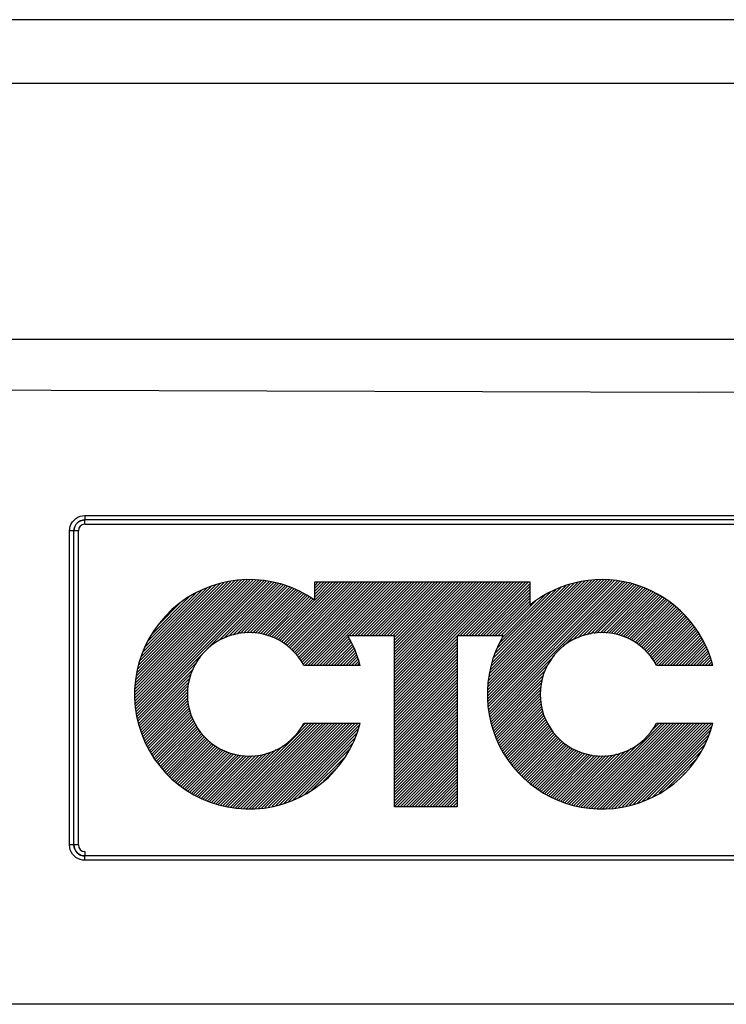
# Model space of a CAD drawing. Extents: x 126 to 180.2, y -64.4 to 9.5.
# Tile 16 of 26: x 137.6 to 139.2, y -10.5 to -8.2. Entities that reach past the tile are written whole.
import ezdxf

# ---------------------------------------------------------------- set-up
doc = ezdxf.new("R2010")
doc.units = 0
doc.header["$LTSCALE"] = 1.87
doc.header["$MEASUREMENT"] = 0
doc.layers.add('UNIT', color=7, linetype='CONTINUOUS')

msp = doc.modelspace()

# ---------------------------------------------------------------- linework, layer by layer
at = {"layer": 'UNIT'}
for p, q in [((143.383, -8.2403), (134.9103, -8.2403)), ((134.8175, -8.386), (143.4758, -8.386)), ((143.8431, -8.9733), (134.4502, -8.9733)), ((137.7415, -9.3763), (140.5518, -9.3763)), ((140.5516, -9.3863), (137.7416, -9.3863)), ((137.7416, -9.3963), (137.7416, -9.3863)), ((137.7416, -9.3963), (140.5516, -9.3963)), ((137.7266, -9.4113), (137.7065, -9.4113)), ((137.7065, -10.1313), (137.7065, -9.4113)), ((137.7166, -10.1313), (137.7166, -9.4113)), ((137.7266, -10.1313), (137.7266, -9.4113)), ((137.8563, -9.7677), (138.0996, -9.5244)), ((137.8564, -9.7877), (138.1198, -9.5243)), ((137.8564, -9.781), (138.1131, -9.5243)), ((137.8564, -9.7743), (138.1064, -9.5244)), ((137.8565, -9.8077), (138.14, -9.5242)), ((137.8565, -9.801), (138.1332, -9.5243)), ((137.8565, -9.7943), (138.1265, -9.5243)), ((137.857, -9.7603), (138.0926, -9.5247)), ((137.8572, -9.8137), (138.1457, -9.5252)), ((137.8582, -9.8194), (138.1514, -9.5262)), ((137.8584, -9.7522), (138.0844, -9.5262)), ((137.8592, -9.8251), (138.1571, -9.5272)), ((137.8598, -9.7441), (138.0763, -9.5277)), ((137.8603, -9.8307), (138.1628, -9.5281)), ((137.8612, -9.736), (138.0681, -9.5291)), ((137.8613, -9.8364), (138.1685, -9.5291)), ((137.8626, -9.728), (138.06, -9.5306)), ((137.864, -9.7199), (138.0518, -9.5321)), ((137.8675, -9.7096), (138.0419, -9.5352)), ((137.8713, -9.6992), (138.0313, -9.5391)), ((138.0214, -9.683), (138.1743, -9.5301)), ((138.0475, -9.6636), (138.18, -9.5311)), ((138.0595, -9.6583), (138.1856, -9.5321)), ((138.0715, -9.653), (138.1906, -9.5339)), ((138.0812, -9.6499), (138.1955, -9.5357)), ((138.0895, -9.6484), (138.2004, -9.5374)), ((138.0977, -9.6468), (138.2053, -9.5392)), ((138.1059, -9.6453), (138.2102, -9.541)), ((138.1129, -9.6451), (138.2152, -9.5428)), ((138.1835, -9.6615), (138.3164, -9.5286)), ((138.1878, -9.6639), (138.3231, -9.5286)), ((138.1921, -9.6662), (138.3298, -9.5286)), ((138.1964, -9.6686), (138.3365, -9.5286)), ((138.2007, -9.671), (138.3432, -9.5286)), ((138.2042, -9.6742), (138.3499, -9.5286)), ((138.2078, -9.6774), (138.3566, -9.5286)), ((138.2113, -9.6806), (138.3633, -9.5286)), ((138.2148, -9.6838), (138.37, -9.5286)), ((138.2183, -9.687), (138.3767, -9.5286)), ((138.2218, -9.6902), (138.3834, -9.5286)), ((138.2252, -9.6934), (138.39, -9.5286)), ((138.2279, -9.6974), (138.3967, -9.5286)), ((138.2307, -9.7014), (138.4034, -9.5286)), ((138.2334, -9.7053), (138.4101, -9.5286)), ((138.2361, -9.7093), (138.4168, -9.5286)), ((138.2388, -9.7133), (138.4235, -9.5286)), ((138.2416, -9.7172), (138.4302, -9.5286)), ((138.2455, -9.72), (138.4369, -9.5286)), ((138.2522, -9.72), (138.4436, -9.5286)), ((138.2589, -9.72), (138.4503, -9.5286)), ((138.2656, -9.72), (138.457, -9.5286)), ((138.2683, -9.5298), (138.2695, -9.5286)), ((138.2683, -9.5365), (138.2762, -9.5286)), ((138.2683, -9.57), (138.3097, -9.5286)), ((138.2683, -9.5633), (138.303, -9.5286)), ((138.2683, -9.5566), (138.2963, -9.5286)), ((138.2683, -9.5499), (138.2896, -9.5286)), ((138.2683, -9.5432), (138.2829, -9.5286)), ((138.2683, -9.5704), (138.2683, -9.5286)), ((138.2683, -9.5286), (138.7609, -9.5286)), ((138.2723, -9.72), (138.4637, -9.5286)), ((138.3465, -9.6524), (138.4704, -9.5286)), ((138.3532, -9.6524), (138.4771, -9.5286)), ((138.3599, -9.6524), (138.4838, -9.5286)), ((138.3666, -9.6524), (138.4905, -9.5286)), ((138.3733, -9.6524), (138.4972, -9.5286)), ((138.38, -9.6524), (138.5039, -9.5286)), ((138.3867, -9.6524), (138.5106, -9.5286)), ((138.3934, -9.6524), (138.5173, -9.5286)), ((138.4001, -9.6524), (138.524, -9.5286)), ((138.4068, -9.6524), (138.5306, -9.5286)), ((138.4135, -9.6524), (138.5373, -9.5286)), ((138.4202, -9.6524), (138.544, -9.5286)), ((138.4269, -9.6524), (138.5507, -9.5286)), ((138.4336, -9.6524), (138.5574, -9.5286)), ((138.4403, -9.6524), (138.5641, -9.5286)), ((138.4469, -9.6524), (138.5708, -9.5286)), ((138.451, -9.7957), (138.7181, -9.5286)), ((138.451, -9.789), (138.7114, -9.5286)), ((138.451, -9.7823), (138.7047, -9.5286)), ((138.451, -9.7756), (138.698, -9.5286)), ((138.451, -9.7689), (138.6913, -9.5286)), ((138.451, -9.7622), (138.6846, -9.5286)), ((138.451, -9.7555), (138.6779, -9.5286)), ((138.451, -9.7488), (138.6713, -9.5286)), ((138.451, -9.7421), (138.6646, -9.5286)), ((138.451, -9.7354), (138.6579, -9.5286)), ((138.451, -9.7287), (138.6512, -9.5286)), ((138.451, -9.722), (138.6445, -9.5286)), ((138.451, -9.7153), (138.6378, -9.5286)), ((138.451, -9.7086), (138.6311, -9.5286)), ((138.451, -9.7019), (138.6244, -9.5286)), ((138.451, -9.6952), (138.6177, -9.5286)), ((138.451, -9.6885), (138.611, -9.5286)), ((138.451, -9.6819), (138.6043, -9.5286)), ((138.451, -9.6752), (138.5976, -9.5286)), ((138.451, -9.6685), (138.5909, -9.5286)), ((138.451, -9.6618), (138.5842, -9.5286)), ((138.451, -9.6551), (138.5775, -9.5286)), ((138.6009, -9.6524), (138.7248, -9.5286)), ((138.6076, -9.6524), (138.7315, -9.5286)), ((138.6143, -9.6524), (138.7382, -9.5286)), ((138.621, -9.6524), (138.7449, -9.5286)), ((138.6277, -9.6524), (138.7516, -9.5286)), ((138.6344, -9.6524), (138.7583, -9.5286)), ((138.6411, -9.6524), (138.7609, -9.5326)), ((138.6478, -9.6524), (138.7609, -9.5393)), ((138.6638, -9.7837), (138.9241, -9.5235)), ((138.6641, -9.7768), (138.917, -9.5239)), ((138.6642, -9.79), (138.9304, -9.5239)), ((138.6647, -9.7963), (138.9366, -9.5243)), ((138.6649, -9.7693), (138.9096, -9.5246)), ((138.6651, -9.8026), (138.9429, -9.5247)), ((138.6655, -9.8089), (138.9492, -9.5252)), ((138.6657, -9.7618), (138.9021, -9.5253)), ((138.6659, -9.8151), (138.9554, -9.5256)), ((138.6663, -9.8214), (138.9617, -9.526)), ((138.6664, -9.7543), (138.8947, -9.5261)), ((138.667, -9.8274), (138.9677, -9.5267)), ((138.6672, -9.7468), (138.8873, -9.5268)), ((138.668, -9.7393), (138.8798, -9.5275)), ((138.6683, -9.8328), (138.9731, -9.528)), ((138.6696, -9.8382), (138.9785, -9.5293)), ((138.6699, -9.7308), (138.8709, -9.5298)), ((138.6726, -9.7214), (138.8617, -9.5323)), ((138.6752, -9.7121), (138.8525, -9.5348)), ((138.6779, -9.7027), (138.8433, -9.5373)), ((138.6805, -9.6934), (138.8332, -9.5407)), ((138.7609, -9.5286), (138.7609, -9.5819)), ((138.8377, -9.6768), (138.9839, -9.5306)), ((138.8592, -9.662), (138.9893, -9.5319)), ((138.8712, -9.6567), (138.9947, -9.5332)), ((138.8832, -9.6514), (139.0001, -9.5345)), ((138.8918, -9.6495), (139.0055, -9.5358)), ((138.9001, -9.6479), (139.0106, -9.5374)), ((138.9083, -9.6464), (139.0153, -9.5394)), ((138.9165, -9.6448), (139.02, -9.5414)), ((137.875, -9.6887), (138.0207, -9.543)), ((137.8788, -9.6783), (138.0101, -9.5469)), ((137.8866, -9.6638), (137.9961, -9.5543)), ((137.8956, -9.6481), (137.9801, -9.5636)), ((138.1193, -9.6453), (138.2201, -9.5445)), ((138.1257, -9.6456), (138.225, -9.5463)), ((138.1321, -9.6459), (138.2297, -9.5483)), ((138.1385, -9.6462), (138.234, -9.5507)), ((138.1442, -9.6472), (138.2383, -9.5532)), ((138.1494, -9.6487), (138.2425, -9.5556)), ((138.1546, -9.6502), (138.2468, -9.558)), ((138.1598, -9.6517), (138.251, -9.5605)), ((138.165, -9.6532), (138.2553, -9.5629)), ((138.1702, -9.6547), (138.2595, -9.5654)), ((138.6545, -9.6524), (138.7609, -9.546)), ((138.6612, -9.6524), (138.7609, -9.5527)), ((138.6679, -9.6524), (138.7609, -9.5594)), ((138.6866, -9.6807), (138.8208, -9.5464)), ((138.6927, -9.6678), (138.8084, -9.5521)), ((138.6989, -9.6549), (138.7953, -9.5586)), ((138.9229, -9.6451), (139.0247, -9.5434)), ((138.9293, -9.6454), (139.0294, -9.5453)), ((138.9357, -9.6457), (139.0341, -9.5473)), ((138.9421, -9.646), (139.0388, -9.5493)), ((138.9485, -9.6463), (139.0435, -9.5513)), ((138.9539, -9.6477), (139.0482, -9.5533)), ((138.9591, -9.6492), (139.0524, -9.5559)), ((138.9643, -9.6506), (139.0565, -9.5585)), ((138.9695, -9.6521), (139.0606, -9.5611)), ((138.9747, -9.6536), (139.0646, -9.5637)), ((137.9104, -9.6266), (137.9595, -9.5774)), ((138.1749, -9.6567), (138.2638, -9.5678)), ((138.1792, -9.6591), (138.268, -9.5702)), ((138.6746, -9.6524), (138.7609, -9.5661)), ((138.6813, -9.6524), (138.7609, -9.5728)), ((138.688, -9.6524), (138.7609, -9.5795)), ((138.6947, -9.6524), (138.7743, -9.5728)), ((138.9799, -9.6551), (139.0687, -9.5663)), ((138.9843, -9.6574), (139.0728, -9.5689)), ((138.9886, -9.6598), (139.0769, -9.5715)), ((138.9929, -9.6622), (139.081, -9.5741)), ((138.9972, -9.6646), (139.0851, -9.5767)), ((139.0015, -9.667), (139.0887, -9.5798)), ((139.0058, -9.6694), (139.0922, -9.583)), ((139.0099, -9.672), (139.0957, -9.5862)), ((139.0134, -9.6751), (139.0992, -9.5894)), ((139.0169, -9.6783), (139.1028, -9.5925)), ((139.0204, -9.6815), (139.1063, -9.5957)), ((139.024, -9.6847), (139.1098, -9.5989)), ((139.0275, -9.6879), (139.1133, -9.6021)), ((139.031, -9.6911), (139.1168, -9.6052)), ((139.0342, -9.6946), (139.12, -9.6088)), ((139.0369, -9.6986), (139.1229, -9.6125)), ((139.0396, -9.7025), (139.1259, -9.6162)), ((139.0423, -9.7065), (139.1289, -9.62)), ((139.0451, -9.7105), (139.1318, -9.6237)), ((139.0478, -9.7144), (139.1348, -9.6274)), ((139.0505, -9.7184), (139.1377, -9.6312)), ((138.279, -9.72), (138.3452, -9.6538)), ((138.451, -9.6524), (138.3445, -9.6524)), ((138.451, -10.0436), (138.451, -9.6524)), ((138.5946, -9.6524), (138.5946, -10.0436)), ((138.7001, -9.6524), (138.5946, -9.6524)), ((139.0556, -9.72), (139.1407, -9.6349)), ((139.0623, -9.72), (139.1437, -9.6387)), ((139.069, -9.72), (139.1463, -9.6427)), ((139.0757, -9.72), (139.1487, -9.647)), ((139.0824, -9.72), (139.1511, -9.6513)), ((139.0891, -9.72), (139.1535, -9.6556)), ((138.2857, -9.72), (138.3475, -9.6582)), ((138.2924, -9.72), (138.3498, -9.6625)), ((138.2991, -9.72), (138.3521, -9.6669)), ((138.3058, -9.72), (138.3545, -9.6713)), ((138.3125, -9.72), (138.3567, -9.6758)), ((138.451, -9.8024), (138.5946, -9.6588)), ((138.451, -9.8091), (138.5946, -9.6655)), ((138.451, -9.8158), (138.5946, -9.6722)), ((139.0958, -9.72), (139.1559, -9.6599)), ((139.1025, -9.72), (139.1582, -9.6643)), ((139.1092, -9.72), (139.1606, -9.6686)), ((139.1159, -9.72), (139.163, -9.6729)), ((139.1226, -9.72), (139.1654, -9.6772)), ((137.8623, -9.8421), (138.0192, -9.6852)), ((138.3192, -9.72), (138.3586, -9.6805)), ((138.3259, -9.72), (138.3606, -9.6853)), ((138.3325, -9.72), (138.3625, -9.69)), ((138.3392, -9.72), (138.3645, -9.6947)), ((138.3459, -9.72), (138.3663, -9.6997)), ((138.451, -9.8225), (138.5946, -9.6789)), ((138.451, -9.8291), (138.5946, -9.6856)), ((138.451, -9.8358), (138.5946, -9.6923)), ((138.451, -9.8425), (138.5946, -9.699)), ((138.6709, -9.8436), (138.8177, -9.6969)), ((139.1293, -9.72), (139.1673, -9.6819)), ((139.136, -9.72), (139.1691, -9.6869)), ((139.1427, -9.72), (139.1708, -9.6918)), ((139.1494, -9.72), (139.1726, -9.6968)), ((137.8633, -9.8477), (137.9969, -9.7141)), ((138.3726, -9.72), (138.2434, -9.72)), ((138.3526, -9.72), (138.3678, -9.7048)), ((138.3593, -9.72), (138.3694, -9.7099)), ((138.366, -9.72), (138.371, -9.715)), ((138.451, -9.8492), (138.5946, -9.7057)), ((138.451, -9.8559), (138.5946, -9.7124)), ((138.451, -9.8626), (138.5946, -9.7191)), ((138.6722, -9.849), (138.8031, -9.7181)), ((139.1807, -9.72), (139.0516, -9.72)), ((139.1561, -9.72), (139.1743, -9.7017)), ((139.1628, -9.72), (139.176, -9.7067)), ((139.1695, -9.72), (139.1778, -9.7117)), ((139.1762, -9.72), (139.1795, -9.7166)), ((137.8644, -9.8534), (137.9903, -9.7275)), ((137.8659, -9.8586), (137.9846, -9.7398)), ((138.451, -9.8693), (138.5946, -9.7258)), ((138.451, -9.876), (138.5946, -9.7325)), ((138.451, -9.8827), (138.5946, -9.7392)), ((138.451, -9.8894), (138.5946, -9.7459)), ((138.6735, -9.8544), (138.7965, -9.7314)), ((138.6748, -9.8598), (138.7921, -9.7424)), ((137.8677, -9.8634), (137.9825, -9.7486)), ((137.8695, -9.8683), (137.9805, -9.7574)), ((137.8713, -9.8732), (137.9784, -9.7661)), ((138.451, -9.8961), (138.5946, -9.7526)), ((138.451, -9.9028), (138.5946, -9.7593)), ((138.451, -9.9095), (138.5946, -9.7659)), ((138.6761, -9.8652), (138.7901, -9.7512)), ((138.6776, -9.8704), (138.788, -9.76)), ((137.8731, -9.8781), (137.9776, -9.7737)), ((137.8749, -9.883), (137.9776, -9.7804)), ((137.8767, -9.8879), (137.9776, -9.7871)), ((138.451, -9.9162), (138.5946, -9.7726)), ((138.451, -9.9229), (138.5946, -9.7793)), ((138.451, -9.9296), (138.5946, -9.786)), ((138.6796, -9.8751), (138.786, -9.7687)), ((138.6816, -9.8798), (138.7857, -9.7757)), ((138.6836, -9.8844), (138.7857, -9.7824)), ((138.6857, -9.8891), (138.7857, -9.789)), ((137.8786, -9.8928), (137.9776, -9.7938)), ((137.8804, -9.8977), (137.9776, -9.8005)), ((137.8827, -9.902), (137.9785, -9.8062)), ((137.8852, -9.9062), (137.9797, -9.8117)), ((138.451, -9.9363), (138.5946, -9.7927)), ((138.451, -9.943), (138.5946, -9.7994)), ((138.451, -9.9497), (138.5946, -9.8061)), ((138.451, -9.9564), (138.5946, -9.8128)), ((138.6877, -9.8938), (138.7857, -9.7957)), ((138.6897, -9.8985), (138.7857, -9.8024)), ((138.6917, -9.9031), (138.787, -9.8079)), ((138.6937, -9.9078), (138.7883, -9.8133)), ((137.8877, -9.9104), (137.981, -9.8171)), ((137.8901, -9.9147), (137.9823, -9.8225)), ((137.8926, -9.9189), (137.9836, -9.8279)), ((137.8951, -9.9231), (137.9848, -9.8333)), ((138.451, -9.9631), (138.5946, -9.8195)), ((138.451, -9.9698), (138.5946, -9.8262)), ((138.451, -9.9764), (138.5946, -9.8329)), ((138.696, -9.9122), (138.7895, -9.8187)), ((138.6987, -9.9163), (138.7908, -9.8241)), ((138.7013, -9.9203), (138.7921, -9.8295)), ((138.704, -9.9244), (138.7935, -9.8348)), ((137.8976, -9.9273), (137.9869, -9.838)), ((137.9, -9.9316), (137.9891, -9.8424)), ((137.9025, -9.9358), (137.9914, -9.8469)), ((137.9052, -9.9397), (137.9936, -9.8514)), ((137.9083, -9.9433), (137.9958, -9.8558)), ((138.0637, -10.0424), (138.2539, -9.8522)), ((138.0694, -10.0433), (138.2606, -9.8522)), ((138.0752, -10.0443), (138.2673, -9.8522)), ((138.0809, -10.0453), (138.274, -9.8522)), ((138.0866, -10.0463), (138.2807, -9.8522)), ((138.0923, -10.0472), (138.2873, -9.8522)), ((138.0982, -10.048), (138.294, -9.8522)), ((138.105, -10.048), (138.3007, -9.8522)), ((138.1117, -10.0479), (138.3074, -9.8522)), ((138.1185, -10.0479), (138.3141, -9.8522)), ((138.1252, -10.0478), (138.3208, -9.8522)), ((138.1319, -10.0478), (138.3275, -9.8522)), ((138.1387, -10.0478), (138.3342, -9.8522)), ((138.146, -10.0472), (138.3409, -9.8522)), ((138.1542, -10.0457), (138.3476, -9.8522)), ((138.1624, -10.0442), (138.3543, -9.8522)), ((138.1706, -10.0427), (138.361, -9.8522)), ((138.1788, -10.0412), (138.3677, -9.8522)), ((138.187, -10.0397), (138.3715, -9.8551)), ((138.2353, -9.8641), (138.2472, -9.8522)), ((138.2434, -9.8522), (138.3726, -9.8522)), ((138.451, -9.9831), (138.5946, -9.8396)), ((138.451, -9.9898), (138.5946, -9.8463)), ((138.451, -9.9965), (138.5946, -9.853)), ((138.7066, -9.9284), (138.7957, -9.8393)), ((138.7092, -9.9325), (138.798, -9.8438)), ((138.7119, -9.9365), (138.8002, -9.8482)), ((138.7145, -9.9406), (138.8024, -9.8527)), ((138.7172, -9.9446), (138.8046, -9.8572)), ((138.8732, -10.0431), (139.064, -9.8522)), ((138.879, -10.0439), (139.0707, -9.8522)), ((138.8849, -10.0447), (139.0774, -9.8522)), ((138.8908, -10.0455), (139.0841, -9.8522)), ((138.8967, -10.0463), (139.0908, -9.8522)), ((138.9026, -10.0471), (139.0975, -9.8522)), ((138.9085, -10.0479), (139.1042, -9.8522)), ((138.9146, -10.0485), (139.1109, -9.8522)), ((138.9216, -10.0482), (139.1176, -9.8522)), ((138.9285, -10.048), (139.1243, -9.8522)), ((138.9354, -10.0478), (139.131, -9.8522)), ((138.9423, -10.0475), (139.1377, -9.8522)), ((138.9493, -10.0473), (139.1444, -9.8522)), ((138.9562, -10.0471), (139.151, -9.8522)), ((138.9643, -10.0456), (139.1577, -9.8522)), ((138.9728, -10.0439), (139.1644, -9.8522)), ((138.9812, -10.0421), (139.1711, -9.8522)), ((138.9897, -10.0404), (139.1778, -9.8522)), ((138.9981, -10.0386), (139.1786, -9.8581)), ((139.0391, -9.8705), (139.0573, -9.8522)), ((139.0516, -9.8522), (139.1807, -9.8522)), ((137.9114, -9.947), (137.998, -9.8603)), ((137.9145, -9.9506), (138.0005, -9.8645)), ((137.9175, -9.9542), (138.0036, -9.8682)), ((137.9206, -9.9578), (138.0066, -9.8718)), ((137.9237, -9.9615), (138.0096, -9.8755)), ((137.9268, -9.9651), (138.0127, -9.8792)), ((138.1973, -10.036), (138.3679, -9.8654)), ((138.208, -10.032), (138.3642, -9.8758)), ((138.451, -10.0032), (138.5946, -9.8597)), ((138.451, -10.0099), (138.5946, -9.8664)), ((138.451, -10.0166), (138.5946, -9.8731)), ((138.451, -10.0233), (138.5946, -9.8798)), ((138.7199, -9.9486), (138.8069, -9.8616)), ((138.7231, -9.952), (138.8096, -9.8656)), ((138.7264, -9.9555), (138.8126, -9.8693)), ((138.7296, -9.959), (138.8157, -9.8729)), ((138.7328, -9.9625), (138.8187, -9.8766)), ((138.7361, -9.9659), (138.8217, -9.8803)), ((139.0081, -10.0353), (139.175, -9.8685)), ((139.0192, -10.031), (139.1713, -9.8788)), ((137.9298, -9.9687), (138.0157, -9.8828)), ((137.9329, -9.9723), (138.0187, -9.8865)), ((137.9365, -9.9755), (138.0221, -9.8898)), ((137.9401, -9.9785), (138.0259, -9.8927)), ((137.9438, -9.9815), (138.0298, -9.8956)), ((137.9474, -9.9846), (138.0336, -9.8984)), ((137.9511, -9.9876), (138.0374, -9.9013)), ((138.2186, -10.0281), (138.3605, -9.8862)), ((138.2293, -10.0241), (138.3562, -9.8972)), ((138.451, -10.03), (138.5946, -9.8865)), ((138.451, -10.0367), (138.5946, -9.8932)), ((138.451, -10.0434), (138.5946, -9.8999)), ((138.7393, -9.9694), (138.8248, -9.8839)), ((138.7425, -9.9729), (138.8278, -9.8876)), ((138.7457, -9.9763), (138.8314, -9.8906)), ((138.749, -9.9798), (138.8352, -9.8935)), ((138.7526, -9.9829), (138.839, -9.8964)), ((138.7564, -9.9858), (138.8429, -9.8993)), ((138.7602, -9.9887), (138.8467, -9.9022)), ((138.8674, -10.0421), (139.0077, -9.9018)), ((139.0302, -10.0266), (139.1676, -9.8892)), ((139.0413, -10.0222), (139.1616, -9.9019)), ((137.9548, -9.9906), (138.0412, -9.9042)), ((137.9584, -9.9937), (138.045, -9.9071)), ((137.9621, -9.9967), (138.0494, -9.9094)), ((137.9657, -9.9997), (138.054, -9.9115)), ((137.9695, -10.0027), (138.0586, -9.9135)), ((137.9738, -10.0051), (138.0633, -9.9156)), ((137.978, -10.0075), (138.0679, -9.9177)), ((137.9823, -10.01), (138.0726, -9.9197)), ((137.9866, -10.0124), (138.0774, -9.9216)), ((137.9908, -10.0148), (138.083, -9.9226)), ((137.9951, -10.0172), (138.0887, -9.9237)), ((137.9994, -10.0197), (138.0943, -9.9247)), ((138.0036, -10.0221), (138.1, -9.9258)), ((138.0275, -10.0317), (138.133, -9.9262)), ((138.0325, -10.0335), (138.14, -9.9259)), ((138.0374, -10.0352), (138.149, -9.9236)), ((138.0423, -10.037), (138.1584, -9.9209)), ((138.0473, -10.0387), (138.1678, -9.9183)), ((138.0523, -10.0404), (138.18, -9.9127)), ((138.058, -10.0414), (138.1951, -9.9043)), ((138.2446, -10.0154), (138.3474, -9.9127)), ((138.4575, -10.0436), (138.5946, -9.9065)), ((138.4642, -10.0436), (138.5946, -9.9132)), ((138.4709, -10.0436), (138.5946, -9.9199)), ((138.764, -9.9915), (138.8505, -9.9051)), ((138.7678, -9.9944), (138.8543, -9.9079)), ((138.7716, -9.9973), (138.8589, -9.9101)), ((138.7754, -10.0002), (138.8635, -9.9121)), ((138.7792, -10.0031), (138.8682, -9.9142)), ((138.783, -10.006), (138.8728, -9.9162)), ((138.787, -10.0087), (138.8775, -9.9183)), ((138.7914, -10.011), (138.8821, -9.9203)), ((138.7958, -10.0133), (138.8872, -9.9219)), ((138.8002, -10.0156), (138.8929, -9.9229)), ((138.8046, -10.0179), (138.8985, -9.924)), ((138.809, -10.0202), (138.9041, -9.925)), ((138.8134, -10.0225), (138.9098, -9.9261)), ((138.837, -10.0324), (138.9432, -9.9261)), ((138.842, -10.034), (138.9506, -9.9254)), ((138.8471, -10.0356), (138.96, -9.9228)), ((138.8522, -10.0373), (138.9693, -9.9201)), ((138.8573, -10.0389), (138.9787, -9.9175)), ((138.8623, -10.0405), (138.9927, -9.9102)), ((139.0573, -10.0129), (139.1531, -9.9171)), ((138.0079, -10.0245), (138.1056, -9.9268)), ((138.0127, -10.0264), (138.1119, -9.9272)), ((138.0177, -10.0282), (138.119, -9.9269)), ((138.0226, -10.0299), (138.126, -9.9265)), ((138.2608, -10.006), (138.3386, -9.9282)), ((138.4776, -10.0436), (138.5946, -9.9266)), ((138.4843, -10.0436), (138.5946, -9.9333)), ((138.491, -10.0436), (138.5946, -9.94)), ((138.4977, -10.0436), (138.5946, -9.9467)), ((138.8178, -10.0248), (138.9154, -9.9272)), ((138.8222, -10.0271), (138.9222, -9.9271)), ((138.8268, -10.0292), (138.9292, -9.9268)), ((138.8319, -10.0308), (138.9362, -9.9265)), ((139.0744, -10.0025), (139.1445, -9.9324)), ((138.2887, -9.9848), (138.3172, -9.9563)), ((138.5044, -10.0436), (138.5946, -9.9534)), ((138.5111, -10.0436), (138.5946, -9.9601)), ((138.5177, -10.0436), (138.5946, -9.9668)), ((139.112, -9.9716), (139.1174, -9.9662)), ((138.5244, -10.0436), (138.5946, -9.9735)), ((138.5311, -10.0436), (138.5946, -9.9802)), ((138.5378, -10.0436), (138.5946, -9.9869)), ((138.5445, -10.0436), (138.5946, -9.9936)), ((138.5512, -10.0436), (138.5946, -10.0003)), ((138.5579, -10.0436), (138.5946, -10.007)), ((138.5646, -10.0436), (138.5946, -10.0137)), ((138.5713, -10.0436), (138.5946, -10.0204)), ((138.578, -10.0436), (138.5946, -10.0271)), ((138.5847, -10.0436), (138.5946, -10.0338)), ((138.5946, -10.0436), (138.451, -10.0436)), ((138.5914, -10.0436), (138.5946, -10.0405)), ((137.7266, -10.1313), (137.7065, -10.1313)), ((137.7416, -10.1463), (137.7416, -10.1563)), ((140.5518, -10.1663), (137.7415, -10.1663)), ((140.5516, -10.1563), (137.7416, -10.1563)), ((146.0066, -10.4963), (132.2866, -10.4963))]:
    msp.add_line(p, q, dxfattribs=at)
for points in [[(133.2193, -9.038), (135.1931, -9.0689), (137.1693, -9.0874), (139.1466, -9.0936), (141.124, -9.0874), (143.1002, -9.0689), (145.074, -9.038)], [(137.7065, -9.4113), (137.7069, -9.4059), (137.7082, -9.4006), (137.7103, -9.3955), (137.7131, -9.3908), (137.7167, -9.3867), (137.7209, -9.3831), (137.7256, -9.3802), (137.7307, -9.3781), (137.736, -9.3768), (137.7415, -9.3763)], [(137.7415, -9.3763), (137.7415, -9.3802), (137.7415, -9.3834), (137.7416, -9.3856), (137.7416, -9.3863)], [(137.7166, -9.4113), (137.7179, -9.4036), (137.7214, -9.3966), (137.727, -9.3911), (137.7339, -9.3876), (137.7416, -9.3863)], [(137.7415, -10.1663), (137.7361, -10.1659), (137.7307, -10.1647), (137.7257, -10.1626), (137.721, -10.1597), (137.7168, -10.1562), (137.7132, -10.152), (137.7103, -10.1473), (137.7082, -10.1421), (137.7069, -10.1368), (137.7065, -10.1313)], [(137.7416, -10.1563), (137.7339, -10.1551), (137.727, -10.1516), (137.7214, -10.146), (137.7179, -10.1391), (137.7166, -10.1313)], [(137.7415, -10.1663), (137.7415, -10.1625), (137.7415, -10.1593), (137.7416, -10.1571), (137.7416, -10.1563)]]:
    msp.add_lwpolyline(points, dxfattribs=at)
for centre, radius, start, end in [((137.7416, -9.4113), 0.025, 90, 180), ((137.7416, -9.4113), 0.015, 90, 180), ((138.1182, -9.7861), 0.2628, 55.1669, 345.4272), ((138.9264, -9.7861), 0.2628, 14.5726, 129.0131), ((138.1182, -9.7861), 0.1416, 27.8362, 332.1634), ((138.1182, -9.7861), 0.2628, 14.573, 30.571), ((138.9264, -9.7861), 0.2628, 149.4297, 345.4271), ((138.9264, -9.7861), 0.1416, 27.8364, 332.1631), ((137.7416, -10.1313), 0.025, 180, 270), ((137.7416, -10.1313), 0.015, 180, 270)]:
    msp.add_arc(centre, radius, start, end, dxfattribs=at)

doc.saveas('drawing.dxf')
